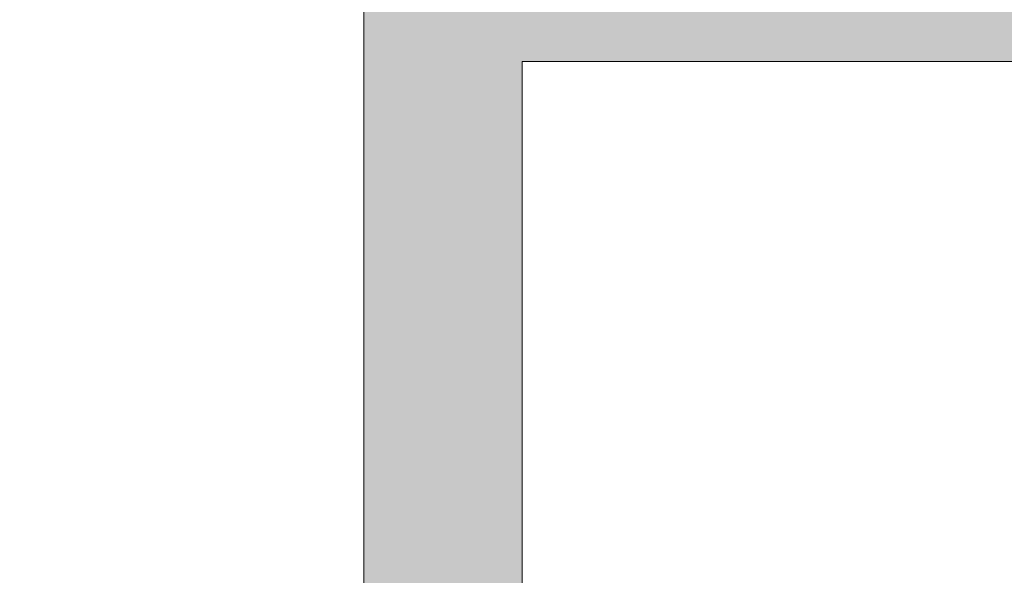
# Model space of a CAD drawing. Header units: inches. Extents: x -462 to -293, y -254 to -12.
# Tile 39 of 89: x -357.57 to -355.854, y -71.652 to -70.683. Entities that reach past the tile are written whole.
import ezdxf

# ---------------------------------------------------------------- set-up
doc = ezdxf.new("R2010")
doc.units = ezdxf.units.IN
doc.header["$LTSCALE"] = 32
doc.header["$MEASUREMENT"] = 0
doc.linetypes.add('Dash Style-1', pattern=[0.083328, 0.041656, -0.041672])
for name, color, linetype, lineweight in [('Black', 7, 'Continuous', 18), ('DashLine', 7, 'Dash Style-1', 13), ('DashLineFill', 7, 'Dash Style-1', 13), ('Drawing', 7, 'Continuous', 18), ('Metal-Black', 7, 'Continuous', 18), ('Metal-DeskStructure', 7, 'Continuous', 13), ('None', 7, 'Continuous', 18), ('SolidLine', 7, 'Continuous', 15), ('Wood_1-H', 7, 'Continuous', 13)]:
    doc.layers.add(name, color=color, linetype=linetype, lineweight=lineweight)
doc.layers.add('Metal-Leg', color=7, linetype='Continuous', lineweight=18, true_color=0x4c4c4c)
pattern_1 = [(45, (0, 0), (-1.61301565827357, 1.935715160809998), []), (45, (-1.0608, 1.0608), (-0.4723460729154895, 0.4167612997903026), [])]

# ---------------------------------------------------------------- blocks, each defined once
blk = doc.blocks.new('Group-12')
at = {"layer": 'DashLine'}
blk.add_rational_spline([(3.425889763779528, -2.559055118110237), (3.42588976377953, -37.77524409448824), (3.425889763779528, -72.99143307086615), (3.425889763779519, -74.52755905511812), (1.889763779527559, -74.52755905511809), (-11.02873622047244, -74.54730708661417), (-23.94723622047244, -74.56705511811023), (-25.24962716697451, -74.46183701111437), (-25.47623622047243, -73.17505511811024), (-27.40623622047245, -52.62205511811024), (-29.33623622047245, -32.06905511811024), (-29.64541729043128, -28.77953659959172), (-29.64523622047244, -25.47205511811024), (-29.64579921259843, -14.01555511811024), (-29.64636220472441, -2.559055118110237), (-13.11023622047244, -2.559055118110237), (3.425889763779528, -2.559055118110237)], [1, 1, 1, 0.7071067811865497, 1, 1, 1, 1, 1, 1, 1, 1, 1, 1, 1, 1, 1], degree=2, knots=[0, 0, 0, 0.3437727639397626, 0.3437727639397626, 0.3543760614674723, 0.3543760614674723, 0.4804837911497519, 0.4804837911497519, 0.4932388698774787, 0.4932388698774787, 0.6947633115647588, 0.6947633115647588, 0.7270176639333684, 0.7270176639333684, 0.838740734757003, 0.838740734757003, 1, 1, 1], dxfattribs=at)
at = {"layer": 'SolidLine'}
blk.add_rational_spline([(4.881889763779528, -2.559055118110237), (4.881889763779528, -37.77524409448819), (4.881889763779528, -72.99143307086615), (4.881889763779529, -75.98355905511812), (1.889763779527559, -75.98355905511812), (-11.02373622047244, -76.00380708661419), (-23.93723622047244, -76.02405511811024), (-26.48855720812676, -75.8181826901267), (-26.92623622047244, -73.31105511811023), (-28.85673622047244, -52.75855511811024), (-30.78723622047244, -32.20605511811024), (-31.10141317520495, -28.84703865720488), (-31.10223622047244, -25.47205511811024), (-31.10229921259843, -14.01555511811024), (-31.10236220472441, -2.559055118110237), (-13.11023622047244, -2.559055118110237), (4.881889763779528, -2.559055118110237)], [1, 1, 1, 0.7071067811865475, 1, 1, 1, 1, 1, 1, 1, 1, 1, 1, 1, 1, 1], degree=2, knots=[0, 0, 0, 0.3304669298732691, 0.3304669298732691, 0.3503210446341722, 0.3503210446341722, 0.4715008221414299, 0.4715008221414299, 0.4955201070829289, 0.4955201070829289, 0.690341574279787, 0.690341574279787, 0.7221812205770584, 0.7221812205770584, 0.83026201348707, 0.83026201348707, 1, 1, 1], dxfattribs=at)
blk = doc.blocks.new('1BRPFY-Leg_Plate (2D)')
at = {"layer": 'DashLineFill', "linetype": 'Continuous', "lineweight": 13}
h = blk.add_hatch(dxfattribs=at)
h.set_pattern_fill('Steel', color=253, style=0, pattern_type=2)
h.set_pattern_definition(pattern_1)
edge = h.paths.add_edge_path()
edge.add_arc((-1.704724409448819, -1.704724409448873), 0.125984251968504, 179.9999999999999, 269.9999999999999)
edge.add_line((-1.704724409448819, -1.830708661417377), (1.704724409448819, -1.830708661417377))
edge.add_arc((1.704724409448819, -1.704724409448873), 0.125984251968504, 270.0000000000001, 360.0000000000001)
edge.add_line((1.830708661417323, -1.704724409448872), (1.830708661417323, 1.704724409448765))
edge.add_arc((1.704724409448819, 1.704724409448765), 0.1259842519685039, 0, 90)
edge.add_line((1.704724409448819, 1.830708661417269), (-1.704724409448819, 1.830708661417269))
edge.add_arc((-1.704724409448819, 1.704724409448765), 0.1259842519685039, 90, 180)
edge.add_line((-1.830708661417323, 1.704724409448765), (-1.830708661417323, -1.704724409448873))
at = {"layer": 'SolidLine', "flags": 128}
for points in [[(-0.7086614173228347, -0.5019685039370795), (-0.6884019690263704, -0.5029637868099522), (-0.668337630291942, -0.5059400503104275), (-0.6486616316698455, -0.5108686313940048), (-0.6295634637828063, -0.5177020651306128), (-0.6112270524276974, -0.5263745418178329), (-0.5938289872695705, -0.5368025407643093), (-0.5775368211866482, -0.5488856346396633), (-0.5625074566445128, -0.5625074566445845), (-0.5488856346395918, -0.5775368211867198), (-0.5368025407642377, -0.5938289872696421), (-0.5263745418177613, -0.611227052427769), (-0.5177020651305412, -0.6295634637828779), (-0.5108686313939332, -0.6486616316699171), (-0.5059400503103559, -0.6683376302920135), (-0.5029637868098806, -0.688401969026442), (-0.5019685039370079, -0.7086614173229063), (-0.5029637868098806, -0.7289208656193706), (-0.5059400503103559, -0.748985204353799), (-0.5108686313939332, -0.7686612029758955), (-0.5177020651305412, -0.7877593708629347), (-0.5263745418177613, -0.8060957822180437), (-0.5368025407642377, -0.8234938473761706), (-0.5488856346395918, -0.8397860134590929), (-0.5625074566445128, -0.8548153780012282), (-0.5775368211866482, -0.8684372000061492), (-0.5938289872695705, -0.8805202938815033), (-0.6112270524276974, -0.8909482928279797), (-0.6295634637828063, -0.8996207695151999), (-0.6486616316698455, -0.9064542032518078), (-0.668337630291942, -0.9113827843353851), (-0.6884019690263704, -0.9143590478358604), (-0.7086614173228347, -0.9153543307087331), (-0.728920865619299, -0.9143590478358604), (-0.7489852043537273, -0.9113827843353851), (-0.7686612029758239, -0.9064542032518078), (-0.7877593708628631, -0.8996207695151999), (-0.8060957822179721, -0.8909482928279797), (-0.823493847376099, -0.8805202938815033), (-0.8397860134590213, -0.8684372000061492), (-0.8548153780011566, -0.8548153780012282), (-0.8684372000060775, -0.8397860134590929), (-0.8805202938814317, -0.8234938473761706), (-0.8909482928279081, -0.8060957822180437), (-0.8996207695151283, -0.7877593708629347), (-0.9064542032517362, -0.7686612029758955), (-0.9113827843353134, -0.748985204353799), (-0.9143590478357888, -0.7289208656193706), (-0.9153543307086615, -0.7086614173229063), (-0.9143590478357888, -0.688401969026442), (-0.9113827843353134, -0.6683376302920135), (-0.9064542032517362, -0.6486616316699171), (-0.8996207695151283, -0.6295634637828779), (-0.8909482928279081, -0.611227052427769), (-0.8805202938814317, -0.5938289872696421), (-0.8684372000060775, -0.5775368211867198), (-0.8548153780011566, -0.5625074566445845), (-0.8397860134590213, -0.5488856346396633), (-0.823493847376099, -0.5368025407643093), (-0.8060957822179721, -0.5263745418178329), (-0.7877593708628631, -0.5177020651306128), (-0.7686612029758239, -0.5108686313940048), (-0.7489852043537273, -0.5059400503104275), (-0.728920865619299, -0.5029637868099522)], [(-1.279527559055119, -1.118110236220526), (-1.263705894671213, -1.118887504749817), (-1.248036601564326, -1.121211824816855), (-1.232670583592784, -1.125060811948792), (-1.217755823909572, -1.130397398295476), (-1.203435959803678, -1.137170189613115), (-1.189848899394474, -1.145313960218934), (-1.177125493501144, -1.154750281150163), (-1.165388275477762, -1.165388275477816), (-1.15475028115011, -1.177125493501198), (-1.145313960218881, -1.189848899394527), (-1.137170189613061, -1.203435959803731), (-1.130397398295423, -1.217755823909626), (-1.125060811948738, -1.232670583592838), (-1.121211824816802, -1.24803660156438), (-1.118887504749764, -1.263705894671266), (-1.118110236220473, -1.279527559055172), (-1.118887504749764, -1.295349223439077), (-1.121211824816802, -1.311018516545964), (-1.125060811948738, -1.326384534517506), (-1.130397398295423, -1.341299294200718), (-1.137170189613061, -1.355619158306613), (-1.145313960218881, -1.369206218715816), (-1.15475028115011, -1.381929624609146), (-1.165388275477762, -1.393666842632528), (-1.177125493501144, -1.404304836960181), (-1.189848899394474, -1.413741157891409), (-1.203435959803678, -1.421884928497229), (-1.217755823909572, -1.428657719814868), (-1.232670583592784, -1.433994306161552), (-1.248036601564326, -1.437843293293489), (-1.263705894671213, -1.440167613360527), (-1.279527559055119, -1.440944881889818), (-1.295349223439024, -1.440167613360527), (-1.311018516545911, -1.437843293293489), (-1.326384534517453, -1.433994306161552), (-1.341299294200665, -1.428657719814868), (-1.355619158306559, -1.421884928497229), (-1.369206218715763, -1.413741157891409), (-1.381929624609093, -1.404304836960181), (-1.393666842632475, -1.393666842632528), (-1.404304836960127, -1.381929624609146), (-1.413741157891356, -1.369206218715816), (-1.421884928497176, -1.355619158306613), (-1.428657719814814, -1.341299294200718), (-1.433994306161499, -1.326384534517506), (-1.437843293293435, -1.311018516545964), (-1.440167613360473, -1.295349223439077), (-1.440944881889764, -1.279527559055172), (-1.440167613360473, -1.263705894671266), (-1.437843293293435, -1.24803660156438), (-1.433994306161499, -1.232670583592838), (-1.428657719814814, -1.217755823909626), (-1.421884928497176, -1.203435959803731), (-1.413741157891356, -1.189848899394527), (-1.404304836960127, -1.177125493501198), (-1.393666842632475, -1.165388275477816), (-1.381929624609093, -1.154750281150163), (-1.369206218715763, -1.145313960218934), (-1.355619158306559, -1.137170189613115), (-1.341299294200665, -1.130397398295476), (-1.326384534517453, -1.125060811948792), (-1.311018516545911, -1.121211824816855), (-1.295349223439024, -1.118887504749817)]]:
    blk.add_lwpolyline(points, close=True, dxfattribs=at)
blk = doc.blocks.new('1BRPX5-Util_Bkt_Sm-F (2D)')
at = {"layer": 'DashLineFill', "linetype": 'Continuous', "lineweight": 13}
h = blk.add_hatch(dxfattribs=at)
h.set_pattern_fill('Steel', color=253, style=0, pattern_type=2)
h.set_pattern_definition(pattern_1)
edge = h.paths.add_edge_path()
edge.add_line((-4.468503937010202, 4.413385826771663), (-3.12992125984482, 4.413385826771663))
edge.add_line((-3.12992125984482, 4.413385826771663), (-3.12992125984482, -1.854330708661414))
edge.add_line((-3.12992125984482, -1.854330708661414), (-4.468503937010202, -1.854330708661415))
edge.add_line((-4.468503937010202, -1.854330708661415), (-4.468503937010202, -1.988188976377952))
edge.add_line((-4.468503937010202, -1.988188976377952), (-2.421259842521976, -1.988188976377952))
edge.add_line((-2.421259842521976, -1.988188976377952), (-2.421259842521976, -2.366141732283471))
edge.add_arc((-2.303149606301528, -2.366141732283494), 0.1181102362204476, 179.9999999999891, 270.000000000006)
edge.add_line((-2.303149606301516, -2.484251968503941), (2.303149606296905, -2.484251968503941))
edge.add_arc((2.303149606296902, -2.366141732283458), 0.1181102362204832, 270.0000000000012, 359.9999999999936)
edge.add_line((2.421259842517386, -2.366141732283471), (2.421259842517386, -1.988188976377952))
edge.add_line((2.421259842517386, -1.988188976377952), (4.468503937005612, -1.988188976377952))
edge.add_line((4.468503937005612, -1.988188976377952), (4.468503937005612, -1.854330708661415))
edge.add_line((4.468503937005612, -1.854330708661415), (3.12992125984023, -1.854330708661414))
edge.add_line((3.12992125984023, -1.854330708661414), (3.12992125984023, 4.413385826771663))
edge.add_line((3.12992125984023, 4.413385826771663), (4.468503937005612, 4.413385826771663))
edge.add_line((4.468503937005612, 4.413385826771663), (4.468503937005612, 4.547244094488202))
edge.add_line((4.468503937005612, 4.547244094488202), (2.421259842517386, 4.547244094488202))
edge.add_line((2.421259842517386, 4.547244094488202), (2.421259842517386, 4.925196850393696))
edge.add_arc((2.303149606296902, 4.925196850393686), 0.1181102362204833, 5.365542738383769e-12, 89.99999999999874)
edge.add_line((2.303149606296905, 5.043307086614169), (-2.303149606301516, 5.043307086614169))
edge.add_arc((-2.303149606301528, 4.92519685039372), 0.1181102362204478, 89.99999999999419, 180.0000000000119)
edge.add_line((-2.421259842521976, 4.925196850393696), (-2.421259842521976, 4.547244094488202))
edge.add_line((-2.421259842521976, 4.547244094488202), (-4.468503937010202, 4.547244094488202))
edge.add_line((-4.468503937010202, 4.547244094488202), (-4.468503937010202, 4.413385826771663))
at = {"layer": 'SolidLine', "flags": 128}
blk.add_lwpolyline([(-0.4571237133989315, -1.089051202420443), (-0.4952337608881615, -1.11189348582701), (-0.5353992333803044, -1.130890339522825), (-0.57723331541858, -1.145858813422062), (-0.6203331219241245, -1.156654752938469), (-0.6642835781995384, -1.163174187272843), (-0.7086614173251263, -1.16535433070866), (-0.7530392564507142, -1.163174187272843), (-0.7969897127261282, -1.156654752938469), (-0.8400895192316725, -1.145858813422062), (-0.8819236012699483, -1.130890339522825), (-0.9220890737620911, -1.11189348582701), (-0.9601991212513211, -1.089051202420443), (-0.9958867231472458, -1.062583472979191), (-1.02880818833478, -1.032745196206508), (-1.058646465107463, -0.9998237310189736), (-1.085114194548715, -0.9641361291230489), (-1.107956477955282, -0.9260260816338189), (-1.126953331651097, -0.8858606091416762), (-1.141921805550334, -0.8440265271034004), (-1.152717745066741, -0.800926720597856), (-1.159237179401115, -0.756976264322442), (-1.161417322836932, -0.7125984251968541), (-1.159237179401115, -0.6682205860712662), (-1.152717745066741, -0.6242701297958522), (-1.141921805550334, -0.5811703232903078), (-1.126953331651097, -0.5393362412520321), (-1.107956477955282, -0.4991707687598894), (-1.085114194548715, -0.4610607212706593), (-1.058646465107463, -0.4253731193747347), (-1.02880818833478, -0.3924516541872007), (-0.9958867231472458, -0.3626133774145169), (-0.9601991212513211, -0.3361456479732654), (-0.9220890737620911, -0.3133033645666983), (-0.8819236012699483, -0.294306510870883), (-0.8400895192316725, -0.2793380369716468), (-0.7969897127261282, -0.2685420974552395), (-0.7530392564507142, -0.262022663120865), (-0.7086614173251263, -0.2598425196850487), (-0.6642835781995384, -0.262022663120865), (-0.6203331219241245, -0.2685420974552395), (-0.57723331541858, -0.2793380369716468), (-0.5353992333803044, -0.294306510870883), (-0.4952337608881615, -0.3133033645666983), (-0.4571237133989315, -0.3361456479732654)], dxfattribs=at)
blk.add_lwpolyline([(-1.279527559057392, -1.154964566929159), (-1.266932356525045, -1.155583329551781), (-1.254458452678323, -1.157433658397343), (-1.242225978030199, -1.160497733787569), (-1.230352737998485, -1.164746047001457), (-1.21895307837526, -1.170137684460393), (-1.208136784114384, -1.176620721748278), (-1.198008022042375, -1.184132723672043), (-1.188664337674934, -1.192601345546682), (-1.180195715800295, -1.201945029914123), (-1.17268371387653, -1.212073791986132), (-1.166200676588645, -1.222890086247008), (-1.160809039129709, -1.234289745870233), (-1.156560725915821, -1.246162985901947), (-1.153496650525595, -1.258395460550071), (-1.151646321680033, -1.270869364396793), (-1.151027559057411, -1.28346456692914), (-1.151646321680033, -1.296059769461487), (-1.153496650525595, -1.308533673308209), (-1.156560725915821, -1.320766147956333), (-1.160809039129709, -1.332639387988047), (-1.166200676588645, -1.344039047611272), (-1.17268371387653, -1.354855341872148), (-1.180195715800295, -1.364984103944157), (-1.188664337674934, -1.374327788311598), (-1.198008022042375, -1.382796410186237), (-1.208136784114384, -1.390308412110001), (-1.21895307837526, -1.396791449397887), (-1.230352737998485, -1.402183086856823), (-1.242225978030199, -1.406431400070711), (-1.254458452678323, -1.409495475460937), (-1.266932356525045, -1.411345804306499), (-1.279527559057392, -1.411964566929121), (-1.292122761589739, -1.411345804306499), (-1.304596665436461, -1.409495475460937), (-1.316829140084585, -1.406431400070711), (-1.328702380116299, -1.402183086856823), (-1.340102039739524, -1.396791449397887), (-1.3509183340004, -1.390308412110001), (-1.361047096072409, -1.382796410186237), (-1.37039078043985, -1.374327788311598), (-1.378859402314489, -1.364984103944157), (-1.386371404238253, -1.354855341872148), (-1.392854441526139, -1.344039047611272), (-1.398246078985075, -1.332639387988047), (-1.402494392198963, -1.320766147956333), (-1.405558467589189, -1.308533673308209), (-1.407408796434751, -1.296059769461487), (-1.408027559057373, -1.28346456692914), (-1.407408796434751, -1.270869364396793), (-1.405558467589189, -1.258395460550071), (-1.402494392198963, -1.246162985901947), (-1.398246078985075, -1.234289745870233), (-1.392854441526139, -1.222890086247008), (-1.386371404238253, -1.212073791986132), (-1.378859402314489, -1.201945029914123), (-1.37039078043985, -1.192601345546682), (-1.361047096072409, -1.184132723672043), (-1.3509183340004, -1.176620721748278), (-1.340102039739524, -1.170137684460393), (-1.328702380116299, -1.164746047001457), (-1.316829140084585, -1.160497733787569), (-1.304596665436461, -1.157433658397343), (-1.292122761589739, -1.155583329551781)], close=True, dxfattribs=at)
blk = doc.blocks.new('Slate-LegBrace (2D)')
at = {"layer": 'DashLineFill', "linetype": 'Continuous', "lineweight": 13}
h = blk.add_hatch(dxfattribs=at)
h.set_pattern_fill('Steel', color=253, style=0, pattern_type=2)
h.set_pattern_definition(pattern_1)
edge = h.paths.add_edge_path()
edge.add_line((-2.199587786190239, -0.1351515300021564), (-1.374775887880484, -0.1351515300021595))
edge.add_arc((3.636636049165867e-15, -0.01355418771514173), 1.380142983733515, 185.0545920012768, 354.9454079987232)
edge.add_line((1.374775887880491, -0.13515153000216), (2.199718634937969, -0.1351515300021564))
edge.add_arc((6.54243738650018e-05, -0.01705725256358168), 2.202821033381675, 183.0731271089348, 356.92687289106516, ccw=False)
h = blk.add_hatch(dxfattribs=at)
h.set_pattern_fill('Steel', color=253, style=0, pattern_type=2)
h.set_pattern_definition(pattern_1)
edge = h.paths.add_edge_path()
edge.add_line((2.191696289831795, -0.2375138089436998), (1.463739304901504, -0.2375137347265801))
edge.add_arc((-6.542437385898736e-05, -0.01704129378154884), 1.480314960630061, 188.5652811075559, 351.4347188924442, ccw=False)
edge.add_line((-1.463870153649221, -0.2375137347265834), (-2.191827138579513, -0.2375138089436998))
edge.add_line((-2.191827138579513, -0.2375138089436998), (-2.199718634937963, -0.1351515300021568))
edge.add_line((-2.199718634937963, -0.1351515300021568), (-1.374775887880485, -0.1351515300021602))
edge.add_arc((2.937282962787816e-15, -0.01355418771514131), 1.380142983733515, 185.0545920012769, 354.9454079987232)
edge.add_line((1.37477588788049, -0.1351515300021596), (2.199587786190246, -0.1351515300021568))
edge.add_line((2.199587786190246, -0.1351515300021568), (2.191696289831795, -0.2375138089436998))
at = {"layer": 'DashLineFill', "flags": 128}
for points in [[(2.191696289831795, -0.2375138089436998), (1.463739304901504, -0.2375137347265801, -0.860662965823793), (-1.463870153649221, -0.2375137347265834), (-2.191827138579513, -0.2375138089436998), (-2.199718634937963, -0.1351515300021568), (-1.374775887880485, -0.1351515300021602, 0.9154551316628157), (1.37477588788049, -0.1351515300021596), (2.199587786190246, -0.1351515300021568)], [(-2.199587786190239, -0.1351515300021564), (-1.374775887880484, -0.1351515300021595, 0.9154551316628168), (1.374775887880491, -0.13515153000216), (2.199718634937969, -0.1351515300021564, -0.9477524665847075)]]:
    blk.add_lwpolyline(points, format="xyb", close=True, dxfattribs=at)
blk = doc.blocks.new('TLLegSleeve (2D)')
at = {"layer": 'DashLineFill', "linetype": 'Continuous', "lineweight": 13}
h = blk.add_hatch(dxfattribs=at)
h.set_pattern_fill('Steel', color=253, style=0, pattern_type=2)
h.set_pattern_definition(pattern_1)
edge = h.paths.add_edge_path()
edge.add_line((1.08267716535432, 1.402343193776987), (1.08267716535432, 2.913385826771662))
edge.add_arc((-1.707523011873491e-13, 2.913385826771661), 1.08267716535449, 4.479377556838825e-14, 180)
edge.add_line((-1.082677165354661, 2.913385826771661), (-1.08267716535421, 1.402343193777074))
edge.add_arc((-1.332267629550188e-15, 2.886579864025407e-15), 1.771653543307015, 127.6698869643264, 412.330113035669)
edge.add_line((1.08267716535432, 1.402343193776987), (1.08267716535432, 1.402343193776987))
edge = h.paths.add_edge_path()
edge.add_arc((1.665334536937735e-15, 2.91338582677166), 0.7480314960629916, 180, 360)
edge.add_arc((1.665334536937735e-15, 2.91338582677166), 0.7480314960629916, 9.54166404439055e-15, 180)
edge.add_line((-0.7480314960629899, 2.91338582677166), (-0.7480314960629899, 2.91338582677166))
edge = h.paths.add_edge_path()
edge.add_arc((-1.723066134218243e-13, 5.70119602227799e-16), 1.437007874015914, 180, 360)
edge.add_arc((-1.723066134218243e-13, 9.149983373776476e-17), 1.437007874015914, 9.541664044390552e-15, 180)
edge.add_line((-1.437007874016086, 3.308097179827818e-16), (-1.437007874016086, 3.308097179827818e-16))
at = {"layer": 'DashLine', "color": 8, "flags": 128}
blk.add_lwpolyline([(1.653543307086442, 1.118599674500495e-14), (1.645581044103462, -0.1620755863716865), (1.621770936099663, -0.3225902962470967), (1.582342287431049, -0.4799982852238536), (1.527674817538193, -0.6327836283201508), (1.45829500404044, -0.7794749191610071), (1.374871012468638, -0.9186594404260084), (1.278206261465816, -1.048996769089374), (1.169231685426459, -1.169231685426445), (1.048996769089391, -1.278206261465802), (0.918659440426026, -1.374871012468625), (0.7794749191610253, -1.458295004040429), (0.6327836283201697, -1.527674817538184), (0.4799982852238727, -1.582342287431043), (0.3225902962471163, -1.621770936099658), (0.1620755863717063, -1.645581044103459), (8.723964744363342e-15, -1.653543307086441), (-0.162075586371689, -1.645581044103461), (-0.3225902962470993, -1.621770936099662), (-0.4799982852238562, -1.582342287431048), (-0.6327836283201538, -1.527674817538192), (-0.7794749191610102, -1.458295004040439), (-0.9186594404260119, -1.374871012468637), (-1.048996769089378, -1.278206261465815), (-1.169231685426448, -1.169231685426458), (-1.278206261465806, -1.048996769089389), (-1.374871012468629, -0.9186594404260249), (-1.458295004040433, -0.7794749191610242), (-1.527674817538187, -0.6327836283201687), (-1.582342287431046, -0.4799982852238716), (-1.621770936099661, -0.3225902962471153), (-1.645581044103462, -0.1620755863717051), (-1.653543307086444, -7.741682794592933e-15), (-1.645581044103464, 0.1620755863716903), (-1.621770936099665, 0.3225902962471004), (-1.582342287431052, 0.4799982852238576), (-1.527674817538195, 0.6327836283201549), (-1.458295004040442, 0.7794749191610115), (-1.37487101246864, 0.918659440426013), (-1.278206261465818, 1.048996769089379), (-1.169231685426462, 1.169231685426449), (-1.048996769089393, 1.278206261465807), (-0.9186594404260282, 1.37487101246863), (-0.7794749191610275, 1.458295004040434), (-0.6327836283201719, 1.527674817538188), (-0.479998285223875, 1.582342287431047), (-0.3225902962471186, 1.621770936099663), (-0.1620755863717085, 1.645581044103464), (-1.096189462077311e-14, 1.653543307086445), (0.1620755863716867, 1.645581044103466), (0.3225902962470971, 1.621770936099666), (0.479998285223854, 1.582342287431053), (0.6327836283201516, 1.527674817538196), (0.7794749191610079, 1.458295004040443), (0.9186594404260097, 1.374871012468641), (1.048996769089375, 1.278206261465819), (1.169231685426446, 1.169231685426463), (1.278206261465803, 1.048996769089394), (1.374871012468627, 0.9186594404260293), (1.458295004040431, 0.7794749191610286), (1.527674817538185, 0.6327836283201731), (1.582342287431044, 0.4799982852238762), (1.621770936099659, 0.3225902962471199), (1.64558104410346, 0.1620755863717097)], close=True, dxfattribs=at)
at = {"layer": 'DashLineFill', "flags": 128}
for points in [[(1.08267716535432, 1.402343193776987), (1.08267716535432, 2.913385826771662, 0.9999999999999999), (-1.082677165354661, 2.913385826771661), (-1.08267716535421, 1.402343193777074, 2.931618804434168), (1.08267716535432, 1.402343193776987)], [(-1.437007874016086, 3.308097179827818e-16, 0.9999999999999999), (1.437007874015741, 3.308097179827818e-16, 0.9999999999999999), (-1.437007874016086, 3.308097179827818e-16)]]:
    blk.add_lwpolyline(points, format="xyb", close=True, dxfattribs=at)
blk = doc.blocks.new('Group-28')
at = {"layer": 'SolidLine', "flags": 128}
blk.add_lwpolyline([(-10.0984251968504, -58.50393700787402, -0.414213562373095), (-8.385826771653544, -56.79133858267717, -0.4142135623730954), (-6.673228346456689, -58.50393700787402, -0.414213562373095), (-8.385826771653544, -60.21653543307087, -0.4142135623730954)], format="xyb", close=True, dxfattribs=at)
at = {"layer": 'Wood_1-H', "color": 7, "rotation": 270}
for name in ['1BRPX5-Util_Bkt_Sm-F (2D)', 'Slate-LegBrace (2D)', '1BRPFY-Leg_Plate (2D)', 'TLLegSleeve (2D)']:
    blk.add_blockref(name, (-8.385826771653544, -58.50393700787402), dxfattribs=at)
blk = doc.blocks.new('Group-30')
at = {"layer": 'Metal-DeskStructure', "color": 7}
blk.add_open_spline([(-0.5629921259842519, -0.4031061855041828), (-0.5629921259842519, -0.4084102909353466), (-0.5669586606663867, -0.4163664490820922), (-0.5762169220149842, -0.4216705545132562), (-0.5934108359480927, -0.424322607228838), (-0.6185404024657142, -0.424322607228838), (-0.6344117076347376, -0.4203445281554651), (-0.6436699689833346, -0.4163664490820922), (-0.6476377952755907, -0.4070842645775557), (-0.6476377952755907, -0.2008904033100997), (-0.6476377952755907, -6.474738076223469e-07), (-0.8592519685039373, -6.474738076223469e-07), (-1.070866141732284, -6.474738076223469e-07), (-1.070866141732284, -0.2008904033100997), (-1.070866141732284, -0.4070842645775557), (-1.074832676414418, -0.4163664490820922), (-1.084090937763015, -0.4203445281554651), (-1.101284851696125, -0.424322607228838), (-1.12509180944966, -0.424322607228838), (-1.142285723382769, -0.4216705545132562), (-1.151543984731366, -0.4163664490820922), (-1.155511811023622, -0.4084102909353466), (-1.155511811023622, 0), (-1.155511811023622, 0.4084102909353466), (-1.151543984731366, 0.4163664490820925), (-1.142285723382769, 0.4216705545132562), (-1.12509180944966, 0.424321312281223), (-1.101284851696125, 0.424321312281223), (-1.084090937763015, 0.4216705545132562), (-1.074832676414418, 0.4163664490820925), (-1.070866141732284, 0.4097363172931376), (-1.070866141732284, 0.2446479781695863), (-1.070866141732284, 0.08486374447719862), (-0.8592519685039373, 0.08486374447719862), (-0.6476377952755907, 0.08486374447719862), (-0.6476377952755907, 0.2446479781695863), (-0.6476377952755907, 0.4097363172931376), (-0.6436699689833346, 0.4163664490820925), (-0.6344117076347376, 0.4216705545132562), (-0.6185404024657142, 0.424321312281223), (-0.5934108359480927, 0.424321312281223), (-0.5762169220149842, 0.4216705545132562), (-0.5669586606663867, 0.4163664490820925), (-0.5629921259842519, 0.4084102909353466), (-0.5629921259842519, 0), (-0.5629921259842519, -0.4031061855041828)], degree=2, knots=[0, 0, 0, 0.00229950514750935, 0.004599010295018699, 0.006898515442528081, 0.009198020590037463, 0.01175302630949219, 0.01430803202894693, 0.01686303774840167, 0.01941804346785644, 0.1161873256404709, 0.1161873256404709, 0.218122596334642, 0.218122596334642, 0.3148918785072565, 0.3174468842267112, 0.320001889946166, 0.3225568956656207, 0.3251119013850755, 0.3276669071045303, 0.3302219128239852, 0.3327769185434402, 0.3353319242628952, 0.5295095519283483, 0.5320645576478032, 0.5346195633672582, 0.537174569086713, 0.5397295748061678, 0.5422845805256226, 0.5448395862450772, 0.5473945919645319, 0.5499495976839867, 0.6269182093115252, 0.6269182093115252, 0.7288534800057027, 0.7288534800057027, 0.8058220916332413, 0.808377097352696, 0.8109321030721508, 0.8134871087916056, 0.8160421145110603, 0.8183416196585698, 0.8206411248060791, 0.8229406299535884, 0.8252401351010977, 1, 1, 1], dxfattribs=at)
blk = doc.blocks.new('TL14_lower_leg (2D)')
at = {"layer": 'DashLine', "flags": 128}
for points in [[(-1.777195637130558e-14, 1.377952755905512), (0.1350629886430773, 1.371317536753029), (0.2688252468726, 1.351475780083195), (0.3999985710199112, 1.318618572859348), (0.5273196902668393, 1.27306234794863), (0.649562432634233, 1.215245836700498), (0.7655495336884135, 1.14572584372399), (0.8741639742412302, 1.065171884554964), (0.9743597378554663, 0.9743597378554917), (1.065171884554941, 0.8741639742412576), (1.14572584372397, 0.7655495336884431), (1.215245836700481, 0.6495624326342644), (1.273062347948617, 0.5273196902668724), (1.318618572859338, 0.3999985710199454), (1.351475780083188, 0.2688252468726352), (1.371317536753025, 0.1350629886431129), (1.377952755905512, 1.783045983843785e-14), (1.371317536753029, -0.1350629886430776), (1.351475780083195, -0.2688252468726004), (1.318618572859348, -0.3999985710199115), (1.27306234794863, -0.5273196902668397), (1.215245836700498, -0.6495624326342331), (1.145725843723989, -0.7655495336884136), (1.065171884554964, -0.8741639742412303), (0.9743597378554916, -0.9743597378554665), (0.8741639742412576, -1.065171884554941), (0.7655495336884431, -1.14572584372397), (0.6495624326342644, -1.215245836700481), (0.5273196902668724, -1.273062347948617), (0.3999985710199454, -1.318618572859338), (0.2688252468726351, -1.351475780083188), (0.135062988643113, -1.371317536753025), (1.777195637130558e-14, -1.377952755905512), (-0.1350629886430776, -1.371317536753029), (-0.2688252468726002, -1.351475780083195), (-0.3999985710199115, -1.318618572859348), (-0.5273196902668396, -1.27306234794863), (-0.6495624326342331, -1.215245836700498), (-0.7655495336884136, -1.14572584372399), (-0.8741639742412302, -1.065171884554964), (-0.9743597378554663, -0.9743597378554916), (-1.065171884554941, -0.8741639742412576), (-1.14572584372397, -0.7655495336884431), (-1.215245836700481, -0.6495624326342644), (-1.273062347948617, -0.5273196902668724), (-1.318618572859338, -0.3999985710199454), (-1.351475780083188, -0.2688252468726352), (-1.371317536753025, -0.1350629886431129), (-1.377952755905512, -1.783045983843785e-14), (-1.371317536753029, 0.1350629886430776), (-1.351475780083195, 0.2688252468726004), (-1.318618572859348, 0.3999985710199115), (-1.27306234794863, 0.5273196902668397), (-1.215245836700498, 0.6495624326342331), (-1.145725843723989, 0.7655495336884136), (-1.065171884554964, 0.8741639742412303), (-0.9743597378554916, 0.9743597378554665), (-0.8741639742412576, 1.065171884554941), (-0.7655495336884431, 1.14572584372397), (-0.6495624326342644, 1.215245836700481), (-0.5273196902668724, 1.273062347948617), (-0.3999985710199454, 1.318618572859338), (-0.2688252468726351, 1.351475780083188), (-0.135062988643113, 1.371317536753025)], [(-0.7086614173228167, -0.547244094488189), (-0.6928397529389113, -0.54802136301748), (-0.6771704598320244, -0.5503456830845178), (-0.6618044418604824, -0.5541946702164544), (-0.6468896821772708, -0.5595312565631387), (-0.6325698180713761, -0.5663040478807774), (-0.6189827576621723, -0.574447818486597), (-0.6062593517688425, -0.5838841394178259), (-0.5945221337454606, -0.5945221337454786), (-0.583884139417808, -0.6062593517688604), (-0.5744478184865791, -0.6189827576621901), (-0.5663040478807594, -0.632569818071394), (-0.5595312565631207, -0.6468896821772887), (-0.5541946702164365, -0.6618044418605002), (-0.5503456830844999, -0.6771704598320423), (-0.5480213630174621, -0.6928397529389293), (-0.547244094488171, -0.7086614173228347), (-0.5480213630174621, -0.72448308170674), (-0.5503456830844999, -0.7401523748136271), (-0.5541946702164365, -0.7555183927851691), (-0.5595312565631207, -0.7704331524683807), (-0.5663040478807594, -0.7847530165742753), (-0.5744478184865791, -0.7983400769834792), (-0.583884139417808, -0.811063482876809), (-0.5945221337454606, -0.8228007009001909), (-0.6062593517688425, -0.8334386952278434), (-0.6189827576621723, -0.8428750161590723), (-0.6325698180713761, -0.8510187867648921), (-0.6468896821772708, -0.8577915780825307), (-0.6618044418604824, -0.8631281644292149), (-0.6771704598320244, -0.8669771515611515), (-0.6928397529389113, -0.8693014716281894), (-0.7086614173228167, -0.8700787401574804), (-0.7244830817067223, -0.8693014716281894), (-0.7401523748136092, -0.8669771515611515), (-0.7555183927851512, -0.8631281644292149), (-0.7704331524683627, -0.8577915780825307), (-0.7847530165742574, -0.8510187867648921), (-0.7983400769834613, -0.8428750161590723), (-0.8110634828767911, -0.8334386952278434), (-0.822800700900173, -0.8228007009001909), (-0.8334386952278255, -0.811063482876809), (-0.8428750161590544, -0.7983400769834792), (-0.8510187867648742, -0.7847530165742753), (-0.8577915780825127, -0.7704331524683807), (-0.863128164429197, -0.7555183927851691), (-0.8669771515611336, -0.7401523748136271), (-0.8693014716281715, -0.72448308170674), (-0.8700787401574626, -0.7086614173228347), (-0.8693014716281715, -0.6928397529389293), (-0.8669771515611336, -0.6771704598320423), (-0.863128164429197, -0.6618044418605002), (-0.8577915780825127, -0.6468896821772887), (-0.8510187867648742, -0.632569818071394), (-0.8428750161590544, -0.6189827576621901), (-0.8334386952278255, -0.6062593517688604), (-0.822800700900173, -0.5945221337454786), (-0.8110634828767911, -0.5838841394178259), (-0.7983400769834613, -0.574447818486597), (-0.7847530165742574, -0.5663040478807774), (-0.7704331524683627, -0.5595312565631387), (-0.7555183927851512, -0.5541946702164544), (-0.7401523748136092, -0.5503456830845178), (-0.7244830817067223, -0.54802136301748)]]:
    blk.add_lwpolyline(points, close=True, dxfattribs=at)
at = {"layer": 'Metal-DeskStructure', "color": 7}
blk.add_blockref('Group-30', (0, 0), dxfattribs=at)
blk = doc.blocks.new('1BRPT9-Bracket (2D)')
at = {"layer": 'DashLineFill', "linetype": 'Continuous', "lineweight": 13}
h = blk.add_hatch(dxfattribs=at)
h.set_pattern_fill('Steel', color=253, style=0, pattern_type=2)
h.set_pattern_definition(pattern_1)
edge = h.paths.add_edge_path()
edge.add_arc((1.677931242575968, -8.488188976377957), 0.2519685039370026, 269.999999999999, 360.0000000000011)
edge.add_line((1.929899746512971, -8.488188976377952), (1.929899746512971, -7.480314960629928))
edge.add_line((1.929899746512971, -7.480314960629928), (2.323600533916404, -7.480314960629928))
edge.add_line((2.323600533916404, -7.480314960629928), (2.323600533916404, 7.461135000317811))
edge.add_line((2.323600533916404, 7.461135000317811), (1.929899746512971, 7.480314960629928))
edge.add_line((1.929899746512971, 7.480314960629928), (1.929899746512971, 8.488188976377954))
edge.add_arc((1.677931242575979, 8.488188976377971), 0.2519685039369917, 359.999999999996, 450.0000000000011)
edge.add_line((1.677931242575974, 8.740157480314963), (-2.32206875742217, 8.740157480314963))
edge.add_line((-2.32206875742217, 8.740157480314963), (-2.32206875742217, -8.74015748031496))
edge.add_line((-2.32206875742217, -8.74015748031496), (1.677931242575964, -8.74015748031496))
blk = doc.blocks.new('Group-52')
at = {"layer": 'DashLineFill', "linetype": 'Continuous', "lineweight": 13}
h = blk.add_hatch(dxfattribs=at)
h.set_pattern_fill('Steel', color=253, style=0, pattern_type=2)
h.set_pattern_definition(pattern_1)
h.paths.add_polyline_path([(-2.066929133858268, 1.397637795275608), (2.066929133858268, 1.397637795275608), (2.066929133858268, 0.1377952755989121), (2.106299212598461, 0.1377952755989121), (2.106299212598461, -0.1377952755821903), (2.066929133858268, -0.1377952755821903), (2.066929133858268, -5.275590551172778), (2.106299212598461, -5.275590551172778), (2.106299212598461, -5.55118110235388), (2.066929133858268, -5.55118110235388), (2.066929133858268, -5.82677165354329), (-2.066929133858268, -5.82677165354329), (-2.066929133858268, -5.55118110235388), (-2.106299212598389, -5.55118110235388), (-2.106299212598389, -5.275590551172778), (-2.066929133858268, -5.275590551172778), (-2.066929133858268, -0.1377952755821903), (-2.106299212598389, -0.1377952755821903), (-2.106299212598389, 0.1377952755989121), (-2.066929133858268, 0.1377952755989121)])
blk = doc.blocks.new('TL14_upper_leg (2D)')
at = {"layer": 'DashLine', "flags": 128}
blk.add_lwpolyline([(0, 1.22047244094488), (0.1196272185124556, 1.214595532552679), (0.2381023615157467, 1.197021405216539), (0.3542844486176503, 1.167919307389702), (0.4670545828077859, 1.127569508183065), (0.5753267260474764, 1.076360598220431), (0.6780581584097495, 1.01478574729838), (0.7742595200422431, 0.9434379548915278), (0.8630043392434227, 0.8630043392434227), (0.9434379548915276, 0.7742595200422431), (1.01478574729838, 0.6780581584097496), (1.076360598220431, 0.5753267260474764), (1.127569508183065, 0.467054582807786), (1.167919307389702, 0.3542844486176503), (1.197021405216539, 0.2381023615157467), (1.214595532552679, 0.1196272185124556), (1.22047244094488, 7.47323834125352e-17), (1.214595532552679, -0.1196272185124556), (1.197021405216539, -0.2381023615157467), (1.167919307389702, -0.3542844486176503), (1.127569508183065, -0.467054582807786), (1.076360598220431, -0.5753267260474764), (1.01478574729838, -0.6780581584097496), (0.9434379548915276, -0.7742595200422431), (0.8630043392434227, -0.8630043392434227), (0.7742595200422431, -0.9434379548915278), (0.6780581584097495, -1.01478574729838), (0.5753267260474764, -1.076360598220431), (0.4670545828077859, -1.127569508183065), (0.3542844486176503, -1.167919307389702), (0.2381023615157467, -1.197021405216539), (0.1196272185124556, -1.214595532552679), (0, -1.22047244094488), (-0.1196272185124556, -1.214595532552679), (-0.2381023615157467, -1.197021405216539), (-0.3542844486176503, -1.167919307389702), (-0.4670545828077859, -1.127569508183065), (-0.5753267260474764, -1.076360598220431), (-0.6780581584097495, -1.01478574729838), (-0.7742595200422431, -0.9434379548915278), (-0.8630043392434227, -0.8630043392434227), (-0.9434379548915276, -0.7742595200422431), (-1.01478574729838, -0.6780581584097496), (-1.076360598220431, -0.5753267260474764), (-1.127569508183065, -0.467054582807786), (-1.167919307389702, -0.3542844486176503), (-1.197021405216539, -0.2381023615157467), (-1.214595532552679, -0.1196272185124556), (-1.22047244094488, 7.47323834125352e-17), (-1.214595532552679, 0.1196272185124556), (-1.197021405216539, 0.2381023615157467), (-1.167919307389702, 0.3542844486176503), (-1.127569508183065, 0.467054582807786), (-1.076360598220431, 0.5753267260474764), (-1.01478574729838, 0.6780581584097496), (-0.9434379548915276, 0.7742595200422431), (-0.8630043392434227, 0.8630043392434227), (-0.7742595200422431, 0.9434379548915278), (-0.6780581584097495, 1.01478574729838), (-0.5753267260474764, 1.076360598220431), (-0.4670545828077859, 1.127569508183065), (-0.3542844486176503, 1.167919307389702), (-0.2381023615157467, 1.197021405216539), (-0.1196272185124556, 1.214595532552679)], close=True, dxfattribs=at)
at = {"layer": 'DashLine', "color": 7}
blk.add_blockref('Group-52', (0, 0), dxfattribs=at)
blk = doc.blocks.new('Group-53')
at = {"layer": 'Metal-DeskStructure', "linetype": 'Continuous', "lineweight": 0, "true_color": 0xff0000}
blk.add_hatch(color=1, dxfattribs=at).paths.add_polyline_path([(-1.731140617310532, -1.274606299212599), (-1.731140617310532, 1.274606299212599), (-1.386652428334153, 1.274606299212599), (-1.386652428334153, -0.9990157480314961), (-0.2153925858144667, -0.9990157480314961), (-0.2153925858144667, -1.274606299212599)])
at = {"layer": 'Metal-DeskStructure', "color": 7, "flags": 128}
blk.add_lwpolyline([(-1.731140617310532, -1.274606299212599), (-1.731140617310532, 1.274606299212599), (-1.386652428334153, 1.274606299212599), (-1.386652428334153, -0.9990157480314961), (-0.2153925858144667, -0.9990157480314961), (-0.2153925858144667, -1.274606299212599)], close=True, dxfattribs=at)
blk = doc.blocks.new('SlateLegLocator-L3')
at = {"color": 255, "linetype": 'Dash Style-1', "lineweight": 5}
blk.add_wipeout([(-2.106299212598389, 1.3779527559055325), (2.10629921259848, 1.3779527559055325), (2.10629921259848, -5.807086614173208), (-2.106299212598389, -5.807086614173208)], dxfattribs=at).dxf.layer = 'Black'
at = {"layer": 'Metal-DeskStructure', "color": 7}
blk.add_blockref('Group-53', (0, 0), dxfattribs=at)
blk = doc.blocks.new('StructEnd-L3 (2D)')
at = {"layer": 'Metal-Black', "color": 7}
blk.add_blockref('1BRPT9-Bracket (2D)', (-0.0001991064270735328, 6.10236220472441), dxfattribs=at)
at = {"layer": 'Metal-Leg', "color": 7, "rotation": 180}
blk.add_blockref('TL14_upper_leg (2D)', (0, 0), dxfattribs=at)
at = {"layer": 'Metal-DeskStructure', "color": 7, "rotation": 180}
blk.add_blockref('SlateLegLocator-L3', (0, 0), dxfattribs=at)
blk = doc.blocks.new('Group-66')
at = {"layer": 'None'}
for name in ['Group-28', 'Group-12']:
    blk.add_blockref(name, (0, 0), dxfattribs=at)
at = {"layer": 'SolidLine', "color": 7, "rotation": 270}
blk.add_blockref('TL14_lower_leg (2D)', (-8.30708661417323, -58.50393700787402), dxfattribs=at)
at = {"layer": 'SolidLine', "color": 7, "rotation": 90}
blk.add_blockref('StructEnd-L3 (2D)', (-8.30708661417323, -58.50393700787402), dxfattribs=at)
blk = doc.blocks.new('SL Runoff Utility L Desk2 (2D)')
at = {"layer": 'None'}
blk.add_blockref('Group-66', (0, 0), dxfattribs=at)
at = {"layer": 'Drawing', "color": 0, "flags": 1}
for tag in ['Tag', 'Catalog', 'Option1', 'Option2', 'Option3', 'Option4', 'Option5', 'Option6', 'Option7', 'Option8', 'Option9', 'Option10', 'Option11', 'Option12', 'Custom', 'FinishGroup', 'Discount', 'Item2', 'Item3', 'Item6', 'Item9', 'Item10', 'Item12', 'Item13', 'Item16', 'Item19', 'Item20', 'Item21', 'Item22', 'Item23', 'Item24', 'Item25', 'Item8', 'Item18', 'Item1', 'Item4', 'Item5', 'Item7', 'Item11', 'Item14', 'Item15', 'Item17']:
    blk.add_attdef(tag, (-64.77952755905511, -74.68547244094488), '', height=0.007086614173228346, dxfattribs=at)

msp = doc.modelspace()

# ---------------------------------------------------------------- block references
at = {"layer": 'Drawing'}
msp.add_blockref('SL Runoff Utility L Desk2 (2D)', (-347.3884579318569, -13.63889082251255), dxfattribs=at)

doc.saveas('drawing.dxf')
